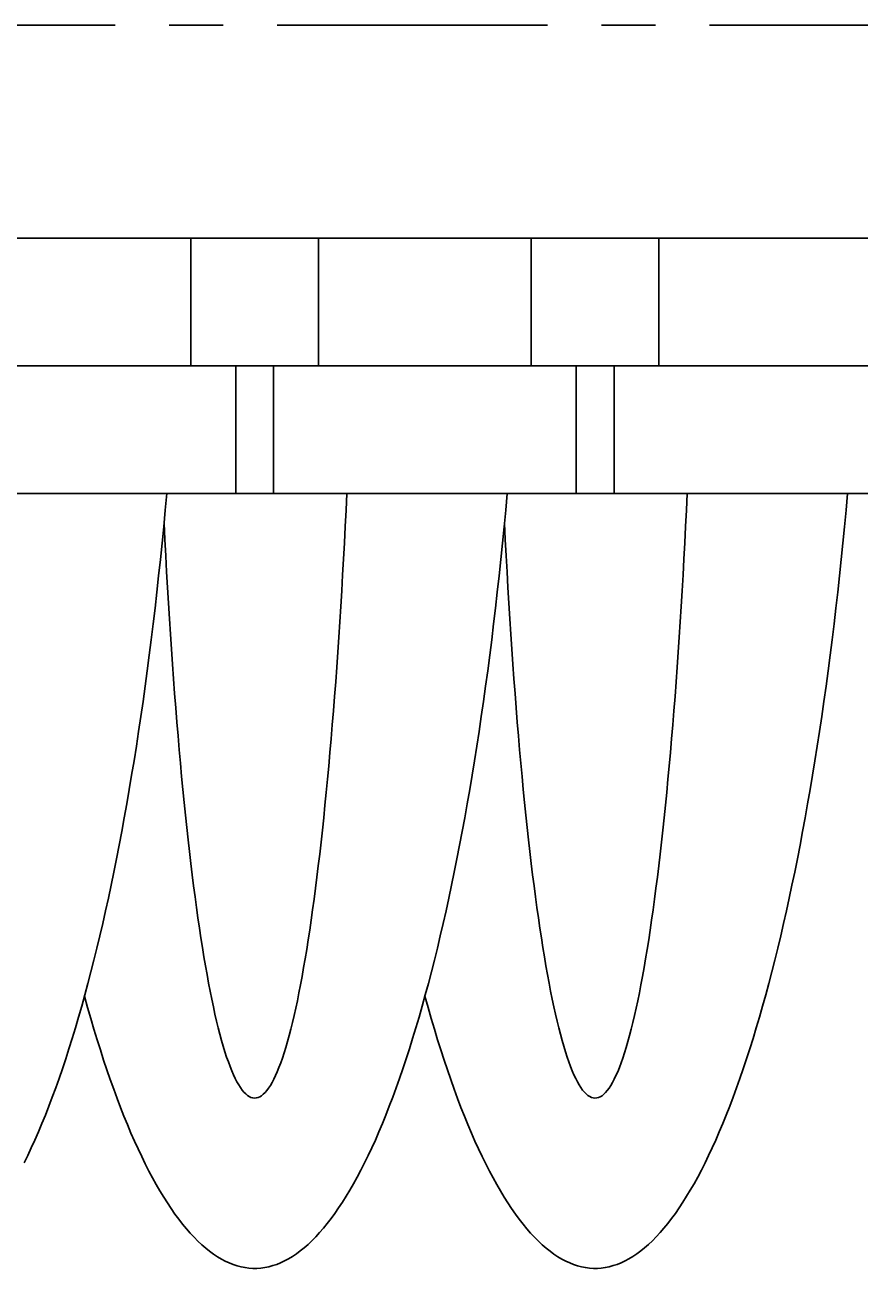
# Model space of a CAD drawing. Extents: x -88 to 325, y 165 to 311.
# Tile 4 of 13: x -39 to -20, y 226 to 255. Entities that reach past the tile are written whole.
import ezdxf

# ---------------------------------------------------------------- set-up
doc = ezdxf.new("R2010")
doc.units = 0
doc.header["$LTSCALE"] = 0.2
doc.linetypes.add('CENTER', pattern=[50.8, 31.75, -6.35, 6.35, -6.35])
doc.layers.get('0').update_dxf_attribs({"linetype": 'CONTINUOUS'})
doc.layers.get('DEFPOINTS').update_dxf_attribs({"linetype": 'CONTINUOUS'})
doc.layers.add('18-0-CON', color=3, linetype='CONTINUOUS')
doc.styles.add('DIMENSION', font='isocp.shx', dxfattribs={"bigfont": 'bigfont.shx'})
doc.dimstyles.get("Standard").update_dxf_attribs({"dimtxt": 0.18, "dimasz": 0.18, "dimexe": 0.18, "dimexo": 0.0625, "dimgap": 0.09, "dimtad": 0, "dimtih": 1, "dimtoh": 1, "dimzin": 0, "dimcen": 0.09, "dimazin": 3, "dimtfac": 1, "dimtofl": 0, "dimtmove": 0, "dimatfit": 3})

# ---------------------------------------------------------------- blocks, each defined once
blk = doc.blocks.new('_OPEN30')
at = {"color": 0, "linetype": 'BYBLOCK'}
for p, q in [((-1, 0.2679), (0, 0)), ((0, 0), (-1, -0.2679)), ((0, 0), (-1, 0))]:
    blk.add_line(p, q, dxfattribs=at)
blk = doc.blocks.new('*U48')
at = {"color": 0, "style": 'DIMENSION'}
blk.add_text('130', height=4.5, dxfattribs=at).set_placement((-26.026, 205.5))
blk = doc.blocks.new('*D47')
at = {"color": 0}
for p, q in [((-86.749, 251.903), (-86.749, 203)), ((43.251, 251.903), (43.251, 203)), ((-83.749, 205), (40.251, 205))]:
    blk.add_line(p, q, dxfattribs=at)
at = {"layer": 'DEFPOINTS', "color": 0}
for p in [(-86.749, 252.403), (43.251, 252.403), (43.251, 205)]:
    blk.add_point(p, dxfattribs=at)
at = {"color": 0, "xscale": 3, "yscale": 3, "zscale": 3, "rotation": 180}
blk.add_blockref('_OPEN30', (-86.749, 205), dxfattribs=at)
at = {"color": 0, "xscale": 3, "yscale": 3, "zscale": 3}
blk.add_blockref('_OPEN30', (43.251, 205), dxfattribs=at)
at = {"layer": '18-0-CON'}
blk.add_blockref('*U48', (0, 0), dxfattribs=at)
blk = doc.blocks.new('*U50')
at = {"color": 0, "style": 'DIMENSION'}
blk.add_text('114.3', height=4.5, dxfattribs=at).set_placement((-27.992, 215.5))
blk = doc.blocks.new('*D49')
at = {"color": 0}
for p, q in [((-78.749, 249.603), (-78.749, 213)), ((35.551, 249.603), (35.551, 213)), ((-75.749, 215), (32.551, 215))]:
    blk.add_line(p, q, dxfattribs=at)
at = {"layer": 'DEFPOINTS', "color": 0}
for p in [(-78.749, 250.103), (35.551, 250.103), (35.551, 215)]:
    blk.add_point(p, dxfattribs=at)
at = {"color": 0, "xscale": 3, "yscale": 3, "zscale": 3, "rotation": 180}
blk.add_blockref('_OPEN30', (-78.749, 215), dxfattribs=at)
at = {"color": 0, "xscale": 3, "yscale": 3, "zscale": 3}
blk.add_blockref('_OPEN30', (35.551, 215), dxfattribs=at)
at = {"layer": '18-0-CON'}
blk.add_blockref('*U50', (0, 0), dxfattribs=at)

msp = doc.modelspace()

# ---------------------------------------------------------------- linework, layer by layer
at = {"color": 0, "linetype": 'CENTER'}
msp.add_line((44.251, 255.403), (-87.749, 255.403), dxfattribs=at)
for p, q in [((-63.249, 250.403), (-21.749, 250.403)), ((-35.249, 247.403), (-35.249, 250.403)), ((-32.249, 247.403), (-32.249, 250.403)), ((-27.249, 247.403), (-27.249, 250.403)), ((-24.249, 247.403), (-24.249, 250.403)), ((19.751, 250.403), (-21.749, 250.403)), ((-66.249, 247.403), (-21.749, 247.403)), ((-34.193, 247.403), (-34.193, 244.403)), ((-33.304, 247.403), (-33.304, 244.403)), ((-26.193, 247.403), (-26.193, 244.403)), ((-25.304, 247.403), (-25.304, 244.403)), ((22.751, 247.403), (-21.749, 247.403)), ((-76.749, 244.403), (-21.749, 244.403)), ((33.251, 244.403), (-21.749, 244.403))]:
    msp.add_line(p, q)
for points in [[(-39.167, 228.679, 0), (-39.082, 228.853, 0), (-38.998, 229.032, 0), (-38.914, 229.217, 0), (-38.831, 229.407, 0), (-38.749, 229.603, 0), (-38.667, 229.805, 0), (-38.586, 230.011, 0), (-38.505, 230.223, 0), (-38.425, 230.441, 0), (-38.346, 230.663, 0), (-38.267, 230.891, 0), (-38.19, 231.124, 0), (-38.113, 231.363, 0), (-38.037, 231.606, 0), (-37.961, 231.854, 0), (-37.886, 232.107, 0), (-37.813, 232.365, 0), (-37.74, 232.628, 0), (-37.668, 232.896, 0), (-37.596, 233.169, 0), (-37.526, 233.446, 0), (-37.456, 233.728, 0), (-37.388, 234.014, 0), (-37.32, 234.305, 0), (-37.253, 234.601, 0), (-37.188, 234.901, 0), (-37.123, 235.205, 0), (-37.059, 235.513, 0), (-36.996, 235.826, 0), (-36.934, 236.142, 0), (-36.873, 236.463, 0), (-36.813, 236.788, 0), (-36.755, 237.117, 0), (-36.697, 237.449, 0), (-36.64, 237.785, 0), (-36.585, 238.125, 0), (-36.53, 238.469, 0), (-36.477, 238.816, 0), (-36.425, 239.167, 0), (-36.373, 239.521, 0), (-36.323, 239.879, 0), (-36.275, 240.24, 0), (-36.227, 240.604, 0), (-36.18, 240.971, 0), (-36.135, 241.341, 0), (-36.091, 241.714, 0), (-36.048, 242.09, 0), (-36.006, 242.469, 0), (-35.965, 242.851, 0), (-35.926, 243.235, 0), (-35.888, 243.622, 0), (-35.851, 244.011, 0), (-35.815, 244.403, 0)], [(-37.749, 232.596, 0), (-37.676, 232.333, 0), (-37.602, 232.076, 0), (-37.527, 231.823, 0), (-37.452, 231.575, 0), (-37.375, 231.333, 0), (-37.298, 231.095, 0), (-37.22, 230.863, 0), (-37.142, 230.636, 0), (-37.062, 230.414, 0), (-36.983, 230.197, 0), (-36.902, 229.985, 0), (-36.821, 229.779, 0), (-36.739, 229.579, 0), (-36.656, 229.383, 0), (-36.573, 229.194, 0), (-36.489, 229.01, 0), (-36.405, 228.831, 0), (-36.32, 228.658, 0), (-36.234, 228.49, 0), (-36.148, 228.329, 0), (-36.062, 228.173, 0), (-35.975, 228.022, 0), (-35.887, 227.878, 0), (-35.799, 227.739, 0), (-35.711, 227.606, 0), (-35.622, 227.479, 0), (-35.533, 227.358, 0), (-35.444, 227.243, 0), (-35.354, 227.134, 0), (-35.264, 227.031, 0), (-35.173, 226.933, 0), (-35.082, 226.842, 0), (-34.991, 226.757, 0), (-34.9, 226.678, 0), (-34.808, 226.605, 0), (-34.716, 226.537, 0), (-34.624, 226.476, 0), (-34.532, 226.422, 0), (-34.439, 226.373, 0), (-34.347, 226.33, 0), (-34.254, 226.294, 0), (-34.161, 226.263, 0), (-34.069, 226.239, 0), (-33.975, 226.221, 0), (-33.883, 226.209, 0), (-33.789, 226.203, 0), (-33.697, 226.203, 0), (-33.603, 226.21, 0), (-33.511, 226.223, 0), (-33.417, 226.242, 0), (-33.325, 226.267, 0), (-33.232, 226.298, 0), (-33.139, 226.335, 0), (-33.047, 226.378, 0), (-32.954, 226.428, 0), (-32.862, 226.484, 0), (-32.77, 226.545, 0), (-32.678, 226.613, 0), (-32.587, 226.687, 0), (-32.495, 226.767, 0), (-32.404, 226.853, 0), (-32.313, 226.945, 0), (-32.223, 227.043, 0), (-32.133, 227.147, 0), (-32.043, 227.257, 0), (-31.953, 227.373, 0), (-31.864, 227.495, 0), (-31.776, 227.623, 0), (-31.687, 227.756, 0), (-31.599, 227.896, 0), (-31.512, 228.041, 0), (-31.425, 228.192, 0), (-31.338, 228.348, 0), (-31.253, 228.511, 0), (-31.167, 228.679, 0), (-31.082, 228.853, 0), (-30.998, 229.032, 0), (-30.914, 229.217, 0), (-30.831, 229.407, 0), (-30.749, 229.603, 0), (-30.667, 229.805, 0), (-30.586, 230.011, 0), (-30.505, 230.223, 0), (-30.425, 230.441, 0), (-30.346, 230.663, 0), (-30.267, 230.891, 0), (-30.19, 231.124, 0), (-30.113, 231.363, 0), (-30.037, 231.606, 0), (-29.961, 231.854, 0), (-29.887, 232.107, 0), (-29.813, 232.365, 0), (-29.74, 232.628, 0), (-29.668, 232.896, 0), (-29.596, 233.169, 0), (-29.526, 233.446, 0), (-29.456, 233.728, 0), (-29.388, 234.014, 0), (-29.32, 234.305, 0), (-29.253, 234.601, 0), (-29.188, 234.901, 0), (-29.123, 235.205, 0), (-29.059, 235.513, 0), (-28.996, 235.826, 0), (-28.934, 236.142, 0), (-28.873, 236.463, 0), (-28.814, 236.788, 0), (-28.755, 237.117, 0), (-28.697, 237.449, 0), (-28.64, 237.785, 0), (-28.585, 238.125, 0), (-28.53, 238.469, 0), (-28.477, 238.816, 0), (-28.425, 239.167, 0), (-28.373, 239.521, 0), (-28.323, 239.879, 0), (-28.274, 240.24, 0), (-28.227, 240.604, 0), (-28.18, 240.971, 0), (-28.135, 241.341, 0), (-28.091, 241.714, 0), (-28.048, 242.09, 0), (-28.006, 242.469, 0), (-27.965, 242.851, 0), (-27.926, 243.235, 0), (-27.888, 243.622, 0), (-27.851, 244.011, 0), (-27.815, 244.403, 0)], [(-35.88, 243.706, 0), (-35.86, 243.323, 0), (-35.84, 242.944, 0), (-35.819, 242.568, 0), (-35.797, 242.196, 0), (-35.775, 241.828, 0), (-35.753, 241.464, 0), (-35.73, 241.104, 0), (-35.706, 240.748, 0), (-35.681, 240.397, 0), (-35.656, 240.05, 0), (-35.631, 239.708, 0), (-35.605, 239.37, 0), (-35.578, 239.037, 0), (-35.551, 238.709, 0), (-35.523, 238.386, 0), (-35.495, 238.068, 0), (-35.466, 237.755, 0), (-35.437, 237.448, 0), (-35.407, 237.145, 0), (-35.377, 236.849, 0), (-35.346, 236.557, 0), (-35.315, 236.272, 0), (-35.283, 235.992, 0), (-35.251, 235.717, 0), (-35.218, 235.449, 0), (-35.185, 235.187, 0), (-35.151, 234.93, 0), (-35.117, 234.68, 0), (-35.083, 234.436, 0), (-35.048, 234.198, 0), (-35.013, 233.966, 0), (-34.978, 233.741, 0), (-34.942, 233.522, 0), (-34.906, 233.31, 0), (-34.869, 233.104, 0), (-34.833, 232.905, 0), (-34.795, 232.713, 0), (-34.758, 232.527, 0), (-34.72, 232.348, 0), (-34.682, 232.176, 0), (-34.644, 232.011, 0), (-34.605, 231.853, 0), (-34.566, 231.702, 0), (-34.527, 231.557, 0), (-34.487, 231.42, 0), (-34.448, 231.291, 0), (-34.408, 231.168, 0), (-34.368, 231.052, 0), (-34.328, 230.944, 0), (-34.288, 230.843, 0), (-34.247, 230.749, 0), (-34.206, 230.663, 0), (-34.166, 230.584, 0), (-34.125, 230.512, 0), (-34.084, 230.448, 0), (-34.043, 230.391, 0), (-34.001, 230.342, 0), (-33.96, 230.3, 0), (-33.919, 230.266, 0), (-33.877, 230.239, 0), (-33.836, 230.219, 0), (-33.794, 230.207, 0), (-33.753, 230.203, 0), (-33.712, 230.206, 0), (-33.67, 230.216, 0), (-33.629, 230.234, 0), (-33.587, 230.259, 0), (-33.546, 230.292, 0), (-33.505, 230.333, 0), (-33.463, 230.381, 0), (-33.422, 230.436, 0), (-33.381, 230.499, 0), (-33.34, 230.569, 0), (-33.299, 230.646, 0), (-33.259, 230.731, 0), (-33.218, 230.823, 0), (-33.178, 230.923, 0), (-33.138, 231.029, 0), (-33.097, 231.143, 0), (-33.058, 231.265, 0), (-33.018, 231.393, 0), (-32.979, 231.529, 0), (-32.94, 231.671, 0), (-32.901, 231.821, 0), (-32.862, 231.978, 0), (-32.823, 232.141, 0), (-32.785, 232.312, 0), (-32.747, 232.49, 0), (-32.71, 232.674, 0), (-32.673, 232.865, 0), (-32.636, 233.063, 0), (-32.599, 233.267, 0), (-32.563, 233.478, 0), (-32.527, 233.695, 0), (-32.491, 233.919, 0), (-32.456, 234.15, 0), (-32.421, 234.386, 0), (-32.387, 234.629, 0), (-32.353, 234.878, 0), (-32.319, 235.133, 0), (-32.286, 235.395, 0), (-32.254, 235.662, 0), (-32.221, 235.935, 0), (-32.189, 236.214, 0), (-32.158, 236.498, 0), (-32.127, 236.788, 0), (-32.097, 237.084, 0), (-32.067, 237.385, 0), (-32.038, 237.692, 0), (-32.009, 238.003, 0), (-31.98, 238.32, 0), (-31.952, 238.642, 0), (-31.925, 238.969, 0), (-31.898, 239.301, 0), (-31.872, 239.638, 0), (-31.846, 239.979, 0), (-31.821, 240.325, 0), (-31.797, 240.675, 0), (-31.773, 241.03, 0), (-31.749, 241.389, 0), (-31.727, 241.752, 0), (-31.704, 242.12, 0), (-31.683, 242.491, 0), (-31.662, 242.866, 0), (-31.642, 243.245, 0), (-31.622, 243.627, 0), (-31.603, 244.013, 0), (-31.584, 244.403, 0)], [(-29.749, 232.596, 0), (-29.676, 232.333, 0), (-29.602, 232.076, 0), (-29.527, 231.823, 0), (-29.451, 231.575, 0), (-29.375, 231.333, 0), (-29.298, 231.095, 0), (-29.22, 230.863, 0), (-29.142, 230.636, 0), (-29.062, 230.414, 0), (-28.983, 230.197, 0), (-28.902, 229.985, 0), (-28.821, 229.779, 0), (-28.739, 229.579, 0), (-28.656, 229.383, 0), (-28.573, 229.194, 0), (-28.489, 229.01, 0), (-28.405, 228.831, 0), (-28.32, 228.658, 0), (-28.234, 228.49, 0), (-28.148, 228.329, 0), (-28.062, 228.173, 0), (-27.975, 228.022, 0), (-27.887, 227.878, 0), (-27.799, 227.739, 0), (-27.711, 227.606, 0), (-27.622, 227.479, 0), (-27.533, 227.358, 0), (-27.444, 227.243, 0), (-27.354, 227.134, 0), (-27.264, 227.031, 0), (-27.173, 226.933, 0), (-27.082, 226.842, 0), (-26.991, 226.757, 0), (-26.9, 226.678, 0), (-26.808, 226.605, 0), (-26.716, 226.537, 0), (-26.624, 226.476, 0), (-26.532, 226.422, 0), (-26.439, 226.373, 0), (-26.347, 226.33, 0), (-26.254, 226.294, 0), (-26.161, 226.263, 0), (-26.069, 226.239, 0), (-25.976, 226.221, 0), (-25.883, 226.209, 0), (-25.79, 226.203, 0), (-25.697, 226.203, 0), (-25.604, 226.21, 0), (-25.511, 226.223, 0), (-25.418, 226.242, 0), (-25.325, 226.267, 0), (-25.232, 226.298, 0), (-25.139, 226.335, 0), (-25.047, 226.378, 0), (-24.954, 226.428, 0), (-24.862, 226.484, 0), (-24.77, 226.545, 0), (-24.678, 226.613, 0), (-24.587, 226.687, 0), (-24.495, 226.767, 0), (-24.404, 226.853, 0), (-24.313, 226.945, 0), (-24.223, 227.043, 0), (-24.133, 227.147, 0), (-24.043, 227.257, 0), (-23.953, 227.373, 0), (-23.864, 227.495, 0), (-23.776, 227.623, 0), (-23.687, 227.756, 0), (-23.599, 227.896, 0), (-23.512, 228.041, 0), (-23.425, 228.192, 0), (-23.338, 228.348, 0), (-23.253, 228.511, 0), (-23.167, 228.679, 0), (-23.082, 228.853, 0), (-22.998, 229.032, 0), (-22.914, 229.217, 0), (-22.831, 229.407, 0), (-22.749, 229.603, 0), (-22.667, 229.805, 0), (-22.586, 230.011, 0), (-22.505, 230.223, 0), (-22.425, 230.441, 0), (-22.346, 230.663, 0), (-22.267, 230.891, 0), (-22.19, 231.124, 0), (-22.113, 231.363, 0), (-22.037, 231.606, 0), (-21.961, 231.854, 0), (-21.887, 232.107, 0), (-21.813, 232.365, 0), (-21.74, 232.628, 0), (-21.668, 232.896, 0), (-21.596, 233.169, 0), (-21.526, 233.446, 0), (-21.456, 233.728, 0), (-21.388, 234.014, 0), (-21.32, 234.305, 0), (-21.253, 234.601, 0), (-21.188, 234.901, 0), (-21.123, 235.205, 0), (-21.059, 235.513, 0), (-20.996, 235.826, 0), (-20.934, 236.142, 0), (-20.873, 236.463, 0), (-20.814, 236.788, 0), (-20.755, 237.117, 0), (-20.697, 237.449, 0), (-20.64, 237.785, 0), (-20.585, 238.125, 0), (-20.53, 238.469, 0), (-20.477, 238.816, 0), (-20.425, 239.167, 0), (-20.373, 239.521, 0), (-20.323, 239.879, 0), (-20.274, 240.24, 0), (-20.227, 240.604, 0), (-20.18, 240.971, 0), (-20.135, 241.341, 0), (-20.091, 241.714, 0), (-20.048, 242.09, 0), (-20.006, 242.469, 0), (-19.965, 242.851, 0), (-19.926, 243.235, 0), (-19.888, 243.622, 0), (-19.851, 244.011, 0), (-19.815, 244.403, 0)], [(-27.88, 243.706, 0), (-27.86, 243.323, 0), (-27.84, 242.944, 0), (-27.819, 242.568, 0), (-27.797, 242.196, 0), (-27.775, 241.828, 0), (-27.753, 241.464, 0), (-27.73, 241.104, 0), (-27.706, 240.748, 0), (-27.681, 240.397, 0), (-27.656, 240.05, 0), (-27.631, 239.708, 0), (-27.605, 239.37, 0), (-27.578, 239.037, 0), (-27.551, 238.709, 0), (-27.523, 238.386, 0), (-27.495, 238.068, 0), (-27.466, 237.755, 0), (-27.437, 237.448, 0), (-27.407, 237.145, 0), (-27.377, 236.849, 0), (-27.346, 236.557, 0), (-27.314, 236.272, 0), (-27.283, 235.992, 0), (-27.251, 235.717, 0), (-27.218, 235.449, 0), (-27.185, 235.187, 0), (-27.151, 234.93, 0), (-27.117, 234.68, 0), (-27.083, 234.436, 0), (-27.049, 234.198, 0), (-27.013, 233.966, 0), (-26.978, 233.741, 0), (-26.942, 233.522, 0), (-26.906, 233.31, 0), (-26.869, 233.104, 0), (-26.832, 232.905, 0), (-26.795, 232.713, 0), (-26.758, 232.527, 0), (-26.72, 232.348, 0), (-26.682, 232.176, 0), (-26.644, 232.011, 0), (-26.605, 231.853, 0), (-26.566, 231.702, 0), (-26.527, 231.557, 0), (-26.488, 231.42, 0), (-26.448, 231.291, 0), (-26.408, 231.168, 0), (-26.368, 231.052, 0), (-26.328, 230.944, 0), (-26.288, 230.843, 0), (-26.247, 230.749, 0), (-26.206, 230.663, 0), (-26.166, 230.584, 0), (-26.125, 230.512, 0), (-26.084, 230.448, 0), (-26.043, 230.391, 0), (-26.001, 230.342, 0), (-25.96, 230.3, 0), (-25.919, 230.266, 0), (-25.877, 230.239, 0), (-25.836, 230.219, 0), (-25.794, 230.207, 0), (-25.753, 230.203, 0), (-25.712, 230.206, 0), (-25.67, 230.216, 0), (-25.629, 230.234, 0), (-25.587, 230.259, 0), (-25.546, 230.292, 0), (-25.505, 230.333, 0), (-25.463, 230.381, 0), (-25.422, 230.436, 0), (-25.381, 230.499, 0), (-25.34, 230.569, 0), (-25.299, 230.646, 0), (-25.259, 230.731, 0), (-25.218, 230.823, 0), (-25.178, 230.923, 0), (-25.138, 231.029, 0), (-25.098, 231.143, 0), (-25.058, 231.265, 0), (-25.018, 231.393, 0), (-24.979, 231.529, 0), (-24.939, 231.671, 0), (-24.901, 231.821, 0), (-24.862, 231.978, 0), (-24.823, 232.141, 0), (-24.785, 232.312, 0), (-24.747, 232.49, 0), (-24.71, 232.674, 0), (-24.673, 232.865, 0), (-24.636, 233.063, 0), (-24.599, 233.267, 0), (-24.563, 233.478, 0), (-24.527, 233.695, 0), (-24.491, 233.919, 0), (-24.456, 234.15, 0), (-24.421, 234.386, 0), (-24.387, 234.629, 0), (-24.353, 234.878, 0), (-24.319, 235.133, 0), (-24.286, 235.395, 0), (-24.253, 235.662, 0), (-24.221, 235.935, 0), (-24.189, 236.214, 0), (-24.158, 236.498, 0), (-24.127, 236.788, 0), (-24.097, 237.084, 0), (-24.067, 237.385, 0), (-24.038, 237.692, 0), (-24.009, 238.003, 0), (-23.98, 238.32, 0), (-23.952, 238.642, 0), (-23.925, 238.969, 0), (-23.898, 239.301, 0), (-23.872, 239.638, 0), (-23.846, 239.979, 0), (-23.821, 240.325, 0), (-23.797, 240.675, 0), (-23.773, 241.03, 0), (-23.749, 241.389, 0), (-23.727, 241.752, 0), (-23.704, 242.12, 0), (-23.683, 242.491, 0), (-23.662, 242.866, 0), (-23.642, 243.245, 0), (-23.622, 243.627, 0), (-23.603, 244.013, 0), (-23.584, 244.403, 0)]]:
    msp.add_polyline3d(points)

# ---------------------------------------------------------------- dimensions: what is measured, and where the dimension line sits
at = {"color": 0}
for base, p1, p2, picture, middle in [((43.251, 205), (-86.749, 252.403), (43.251, 252.403), '*D47', (-21.749, 207.75)), ((35.551, 215), (-78.749, 250.103), (35.551, 250.103), '*D49', (-21.599, 217.75))]:
    dim = msp.add_linear_dim(base=base, p1=p1, p2=p2, dimstyle='Standard', override={"dimscale": 1, "dimclrd": 0, "dimclre": 0, "dimclrt": 0, "dimtol": 0, "dimtp": 0.1, "dimtm": 0}, dxfattribs=at)
    dim.commit()
    dim.dimension.update_dxf_attribs({"geometry": picture, "text_midpoint": middle})

doc.saveas('drawing.dxf')
